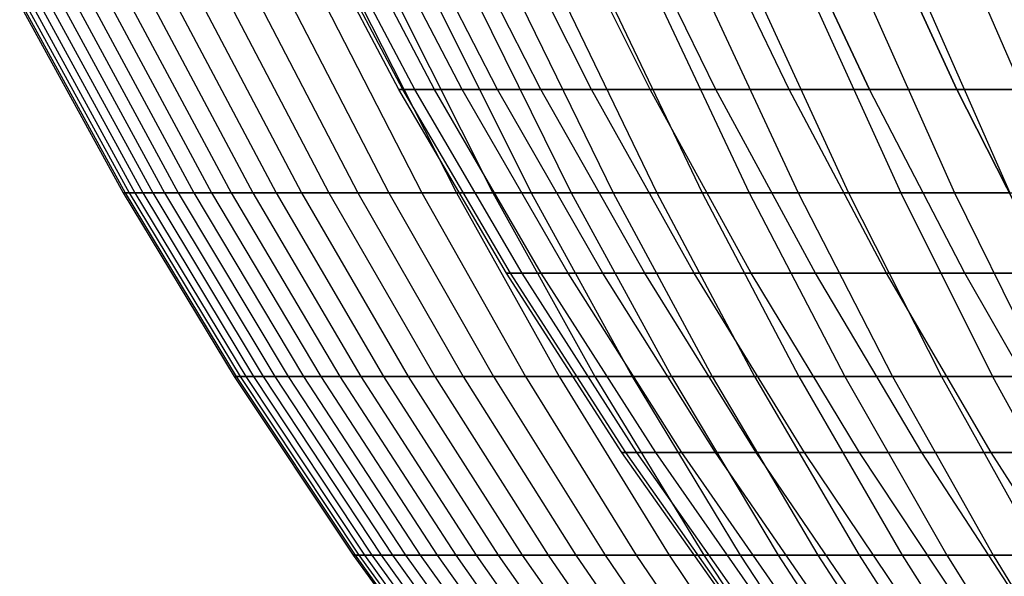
# Model space of a CAD drawing. Extents: x -125 to 125, y -143 to 0.
# Tile 2 of 241: x -53.17 to -41.65, y -117.36 to -110.85. Entities that reach past the tile are written whole.
import ezdxf

# ---------------------------------------------------------------- set-up
doc = ezdxf.new("R2010")
doc.units = 0
doc.header["$LTSCALE"] = 25.4
doc.layers.get('0').update_dxf_attribs({"linetype": 'CONTINUOUS'})

# ---------------------------------------------------------------- blocks, each defined once
blk = doc.blocks.new('NL2500026672_STL')
at = {"color": 0}
for p, q in [((-48.733, -111.663), (-49.901, -109.458)), ((-48.733, -111.663), (-49.901, -109.458)), ((-48.687, -111.663, 2.126), (-49.853, -109.458, 2.177)), ((-48.687, -111.663, 2.126), (-49.853, -109.458, 2.177)), ((-48.687, -111.663, -2.126), (-49.853, -109.458, -2.177)), ((-48.687, -111.663, -2.126), (-49.853, -109.458, -2.177)), ((-48.548, -111.663, 4.247), (-49.711, -109.458, 4.349)), ((-48.548, -111.663, 4.247), (-49.711, -109.458, 4.349)), ((-48.548, -111.663, -4.247), (-49.711, -109.458, -4.349)), ((-48.548, -111.663, -4.247), (-49.711, -109.458, -4.349)), ((-48.316, -111.663, 6.361), (-49.474, -109.458, 6.513)), ((-48.316, -111.663, 6.361), (-49.474, -109.458, 6.513)), ((-48.316, -111.663, -6.361), (-49.474, -109.458, -6.513)), ((-48.316, -111.663, -6.361), (-49.474, -109.458, -6.513)), ((-47.993, -111.663, 8.462), (-49.143, -109.458, 8.665)), ((-47.993, -111.663, 8.462), (-49.143, -109.458, 8.665)), ((-47.993, -111.663, -8.462), (-49.143, -109.458, -8.665)), ((-47.993, -111.663, -8.462), (-49.143, -109.458, -8.665)), ((-47.578, -111.663, 10.548), (-48.718, -109.458, 10.801)), ((-47.578, -111.663, 10.548), (-48.718, -109.458, 10.801)), ((-47.578, -111.663, -10.548), (-48.718, -109.458, -10.801)), ((-47.578, -111.663, -10.548), (-48.718, -109.458, -10.801)), ((-47.072, -111.663, 12.613), (-48.201, -109.458, 12.915)), ((-47.072, -111.663, 12.613), (-48.201, -109.458, 12.915)), ((-47.072, -111.663, -12.613), (-48.201, -109.458, -12.915)), ((-47.072, -111.663, -12.613), (-48.201, -109.458, -12.915)), ((-46.478, -111.663, 14.654), (-47.591, -109.458, 15.006)), ((-46.478, -111.663, 14.654), (-47.591, -109.458, 15.006)), ((-46.478, -111.663, -14.654), (-47.591, -109.458, -15.006)), ((-46.478, -111.663, -14.654), (-47.591, -109.458, -15.006)), ((-45.794, -111.663, 16.668), (-46.892, -109.458, 17.067)), ((-45.794, -111.663, 16.668), (-46.892, -109.458, 17.067)), ((-45.794, -111.663, -16.668), (-46.892, -109.458, -17.067)), ((-45.794, -111.663, -16.668), (-46.892, -109.458, -17.067)), ((-45.023, -111.663, 18.649), (-46.102, -109.458, 19.096)), ((-45.023, -111.663, 18.649), (-46.102, -109.458, 19.096)), ((-45.023, -111.663, -18.649), (-46.102, -109.458, -19.096)), ((-45.023, -111.663, -18.649), (-46.102, -109.458, -19.096)), ((-44.167, -111.663, 20.595), (-45.226, -109.458, 21.089)), ((-44.167, -111.663, 20.595), (-45.226, -109.458, 21.089)), ((-44.167, -111.663, -20.595), (-45.226, -109.458, -21.089)), ((-44.167, -111.663, -20.595), (-45.226, -109.458, -21.089)), ((-44.263, -109.458, 23.042), (-43.227, -111.663, 22.502)), ((-43.227, -111.663, -22.502), (-44.263, -109.458, -23.042)), ((-43.227, -111.663, -22.502), (-44.263, -109.458, -23.042)), ((-44.263, -109.458, 23.042), (-43.227, -111.663, 22.502)), ((-42.204, -111.663, -24.367), (-43.216, -109.458, -24.95)), ((-42.204, -111.663, -24.367), (-43.216, -109.458, -24.95)), ((-43.216, -109.458, 24.95), (-42.204, -111.663, 24.367)), ((-43.216, -109.458, 24.95), (-42.204, -111.663, 24.367)), ((-53.172, -110.67, -0.561), (-51.961, -112.872, -0.548)), ((-53.172, -110.67, -0.561), (-51.961, -112.872, -0.548)), ((-53.148, -110.67, 1.681), (-51.938, -112.872, 1.643)), ((-53.148, -110.67, 1.681), (-51.938, -112.872, 1.643)), ((-53.101, -110.67, -2.802), (-51.892, -112.872, -2.738)), ((-53.101, -110.67, -2.802), (-51.892, -112.872, -2.738)), ((-53.03, -110.67, 3.921), (-51.823, -112.872, 3.831)), ((-53.03, -110.67, 3.921), (-51.823, -112.872, 3.831)), ((-52.936, -110.67, -5.038), (-51.73, -112.872, -4.923)), ((-52.936, -110.67, -5.038), (-51.73, -112.872, -4.923)), ((-52.818, -110.67, 6.153), (-51.615, -112.872, 6.013)), ((-52.818, -110.67, 6.153), (-51.615, -112.872, 6.013)), ((-52.676, -110.67, -7.265), (-51.477, -112.872, -7.099)), ((-52.676, -110.67, -7.265), (-51.477, -112.872, -7.099)), ((-52.511, -110.67, 8.374), (-51.316, -112.872, 8.183)), ((-52.511, -110.67, 8.374), (-51.316, -112.872, 8.183)), ((-52.323, -110.67, -9.479), (-51.132, -112.872, -9.263)), ((-52.323, -110.67, -9.479), (-51.132, -112.872, -9.263)), ((-52.112, -110.67, 10.58), (-50.925, -112.872, 10.339)), ((-52.112, -110.67, 10.58), (-50.925, -112.872, 10.339)), ((-51.877, -110.67, -11.676), (-50.696, -112.872, -11.41)), ((-51.877, -110.67, -11.676), (-50.696, -112.872, -11.41)), ((-51.619, -110.67, 12.767), (-50.444, -112.872, 12.477)), ((-51.619, -110.67, 12.767), (-50.444, -112.872, 12.477)), ((-51.339, -110.67, -13.853), (-50.17, -112.872, -13.537)), ((-51.339, -110.67, -13.853), (-50.17, -112.872, -13.537)), ((-51.035, -110.67, 14.932), (-49.873, -112.872, 14.592)), ((-51.035, -110.67, 14.932), (-49.873, -112.872, 14.592)), ((-50.709, -110.67, -16.005), (-49.555, -112.872, -15.64)), ((-50.709, -110.67, -16.005), (-49.555, -112.872, -15.64)), ((-50.36, -110.67, 17.07), (-49.214, -112.872, 16.682)), ((-50.36, -110.67, 17.07), (-49.214, -112.872, 16.682)), ((-49.989, -110.67, -18.128), (-48.851, -112.872, -17.716)), ((-49.989, -110.67, -18.128), (-48.851, -112.872, -17.716)), ((-49.596, -110.67, 19.178), (-48.467, -112.872, 18.742)), ((-49.596, -110.67, 19.178), (-48.467, -112.872, 18.742)), ((-49.181, -110.67, -20.22), (-48.061, -112.872, -19.759)), ((-49.181, -110.67, -20.22), (-48.061, -112.872, -19.759)), ((-48.743, -110.67, 21.252), (-47.634, -112.872, 20.768)), ((-48.743, -110.67, 21.252), (-47.634, -112.872, 20.768)), ((-48.284, -110.67, -22.275), (-47.185, -112.872, -21.768)), ((-48.284, -110.67, -22.275), (-47.185, -112.872, -21.768)), ((-47.804, -110.67, 23.288), (-46.716, -112.872, 22.758)), ((-47.804, -110.67, 23.288), (-46.716, -112.872, 22.758)), ((-47.302, -110.67, -24.291), (-46.226, -112.872, -23.738)), ((-47.302, -110.67, -24.291), (-46.226, -112.872, -23.738)), ((-46.78, -110.67, 25.282), (-45.715, -112.872, 24.707)), ((-46.78, -110.67, 25.282), (-45.715, -112.872, 24.707)), ((-46.236, -110.67, -26.263), (-45.184, -112.872, -25.665)), ((-46.236, -110.67, -26.263), (-45.184, -112.872, -25.665)), ((-45.672, -110.67, 27.232), (-44.633, -112.872, 26.612)), ((-45.672, -110.67, 27.232), (-44.633, -112.872, 26.612)), ((-45.088, -110.67, -28.189), (-44.062, -112.872, -27.547)), ((-45.088, -110.67, -28.189), (-44.062, -112.872, -27.547)), ((-44.484, -110.67, 29.133), (-43.471, -112.872, 28.47)), ((-44.484, -110.67, 29.133), (-43.471, -112.872, 28.47)), ((-43.86, -110.67, -30.065), (-42.861, -112.872, -29.38)), ((-43.86, -110.67, -30.065), (-42.861, -112.872, -29.38)), ((-43.216, -110.67, 30.983), (-42.232, -112.872, 30.277)), ((-43.216, -110.67, 30.983), (-42.232, -112.872, 30.277)), ((-42.553, -110.67, -31.887), (-41.585, -112.872, -31.161)), ((-42.553, -110.67, -31.887), (-41.585, -112.872, -31.161)), ((-41.872, -110.67, 32.777), (-40.918, -112.872, 32.031)), ((-41.872, -110.67, 32.777), (-40.918, -112.872, 32.031)), ((-48.687, -111.663, 2.126), (-48.733, -111.663)), ((-47.473, -113.816), (-48.733, -111.663)), ((-48.687, -111.663, 2.126), (-48.733, -111.663)), ((-48.733, -111.663), (-48.687, -111.663, -2.126)), ((-47.473, -113.816), (-48.733, -111.663)), ((-48.733, -111.663), (-48.687, -111.663, -2.126)), ((-48.548, -111.663, 4.247), (-48.687, -111.663, 2.126)), ((-47.428, -113.816, 2.071), (-48.687, -111.663, 2.126)), ((-48.548, -111.663, 4.247), (-48.687, -111.663, 2.126)), ((-47.428, -113.816, 2.071), (-48.687, -111.663, 2.126)), ((-47.428, -113.816, -2.071), (-48.687, -111.663, -2.126)), ((-48.687, -111.663, -2.126), (-48.548, -111.663, -4.247)), ((-47.428, -113.816, -2.071), (-48.687, -111.663, -2.126)), ((-48.687, -111.663, -2.126), (-48.548, -111.663, -4.247)), ((-48.316, -111.663, 6.361), (-48.548, -111.663, 4.247)), ((-47.292, -113.816, 4.138), (-48.548, -111.663, 4.247)), ((-48.316, -111.663, 6.361), (-48.548, -111.663, 4.247)), ((-47.292, -113.816, 4.138), (-48.548, -111.663, 4.247)), ((-47.292, -113.816, -4.138), (-48.548, -111.663, -4.247)), ((-48.548, -111.663, -4.247), (-48.316, -111.663, -6.361)), ((-47.292, -113.816, -4.138), (-48.548, -111.663, -4.247)), ((-48.548, -111.663, -4.247), (-48.316, -111.663, -6.361)), ((-47.993, -111.663, 8.462), (-48.316, -111.663, 6.361)), ((-47.067, -113.816, 6.196), (-48.316, -111.663, 6.361)), ((-47.993, -111.663, 8.462), (-48.316, -111.663, 6.361)), ((-47.067, -113.816, 6.196), (-48.316, -111.663, 6.361)), ((-47.067, -113.816, -6.196), (-48.316, -111.663, -6.361)), ((-48.316, -111.663, -6.361), (-47.993, -111.663, -8.462)), ((-47.067, -113.816, -6.196), (-48.316, -111.663, -6.361)), ((-48.316, -111.663, -6.361), (-47.993, -111.663, -8.462)), ((-47.578, -111.663, 10.548), (-47.993, -111.663, 8.462)), ((-46.752, -113.816, 8.244), (-47.993, -111.663, 8.462)), ((-47.578, -111.663, 10.548), (-47.993, -111.663, 8.462)), ((-46.752, -113.816, 8.244), (-47.993, -111.663, 8.462)), ((-46.752, -113.816, -8.244), (-47.993, -111.663, -8.462)), ((-47.993, -111.663, -8.462), (-47.578, -111.663, -10.548)), ((-46.752, -113.816, -8.244), (-47.993, -111.663, -8.462)), ((-47.993, -111.663, -8.462), (-47.578, -111.663, -10.548)), ((-47.072, -111.663, 12.613), (-47.578, -111.663, 10.548)), ((-46.348, -113.816, 10.275), (-47.578, -111.663, 10.548)), ((-47.072, -111.663, 12.613), (-47.578, -111.663, 10.548)), ((-46.348, -113.816, 10.275), (-47.578, -111.663, 10.548)), ((-46.348, -113.816, -10.275), (-47.578, -111.663, -10.548)), ((-47.578, -111.663, -10.548), (-47.072, -111.663, -12.613)), ((-46.348, -113.816, -10.275), (-47.578, -111.663, -10.548)), ((-47.578, -111.663, -10.548), (-47.072, -111.663, -12.613)), ((-46.478, -111.663, 14.654), (-47.072, -111.663, 12.613)), ((-45.855, -113.816, 12.287), (-47.072, -111.663, 12.613)), ((-46.478, -111.663, 14.654), (-47.072, -111.663, 12.613)), ((-45.855, -113.816, 12.287), (-47.072, -111.663, 12.613)), ((-45.855, -113.816, -12.287), (-47.072, -111.663, -12.613)), ((-47.072, -111.663, -12.613), (-46.478, -111.663, -14.654)), ((-45.855, -113.816, -12.287), (-47.072, -111.663, -12.613)), ((-47.072, -111.663, -12.613), (-46.478, -111.663, -14.654)), ((-45.794, -111.663, 16.668), (-46.478, -111.663, 14.654)), ((-45.276, -113.816, 14.275), (-46.478, -111.663, 14.654)), ((-45.794, -111.663, 16.668), (-46.478, -111.663, 14.654)), ((-45.276, -113.816, 14.275), (-46.478, -111.663, 14.654)), ((-45.276, -113.816, -14.275), (-46.478, -111.663, -14.654)), ((-46.478, -111.663, -14.654), (-45.794, -111.663, -16.668)), ((-45.276, -113.816, -14.275), (-46.478, -111.663, -14.654)), ((-46.478, -111.663, -14.654), (-45.794, -111.663, -16.668)), ((-45.023, -111.663, 18.649), (-45.794, -111.663, 16.668)), ((-44.61, -113.816, 16.237), (-45.794, -111.663, 16.668)), ((-45.023, -111.663, 18.649), (-45.794, -111.663, 16.668)), ((-44.61, -113.816, 16.237), (-45.794, -111.663, 16.668)), ((-44.61, -113.816, -16.237), (-45.794, -111.663, -16.668)), ((-45.794, -111.663, -16.668), (-45.023, -111.663, -18.649)), ((-44.61, -113.816, -16.237), (-45.794, -111.663, -16.668)), ((-45.794, -111.663, -16.668), (-45.023, -111.663, -18.649)), ((-44.167, -111.663, 20.595), (-45.023, -111.663, 18.649)), ((-43.859, -113.816, 18.167), (-45.023, -111.663, 18.649)), ((-44.167, -111.663, 20.595), (-45.023, -111.663, 18.649)), ((-43.859, -113.816, 18.167), (-45.023, -111.663, 18.649)), ((-43.859, -113.816, -18.167), (-45.023, -111.663, -18.649)), ((-45.023, -111.663, -18.649), (-44.167, -111.663, -20.595)), ((-43.859, -113.816, -18.167), (-45.023, -111.663, -18.649)), ((-45.023, -111.663, -18.649), (-44.167, -111.663, -20.595)), ((-43.227, -111.663, 22.502), (-44.167, -111.663, 20.595)), ((-43.025, -113.816, 20.063), (-44.167, -111.663, 20.595)), ((-43.227, -111.663, 22.502), (-44.167, -111.663, 20.595)), ((-43.025, -113.816, 20.063), (-44.167, -111.663, 20.595)), ((-43.025, -113.816, -20.063), (-44.167, -111.663, -20.595)), ((-44.167, -111.663, -20.595), (-43.227, -111.663, -22.502)), ((-43.025, -113.816, -20.063), (-44.167, -111.663, -20.595)), ((-44.167, -111.663, -20.595), (-43.227, -111.663, -22.502)), ((-42.109, -113.816, 21.921), (-43.227, -111.663, 22.502)), ((-42.204, -111.663, 24.367), (-43.227, -111.663, 22.502)), ((-42.109, -113.816, 21.921), (-43.227, -111.663, 22.502)), ((-42.109, -113.816, -21.921), (-43.227, -111.663, -22.502)), ((-43.227, -111.663, -22.502), (-42.204, -111.663, -24.367)), ((-42.109, -113.816, -21.921), (-43.227, -111.663, -22.502)), ((-43.227, -111.663, -22.502), (-42.204, -111.663, -24.367)), ((-42.204, -111.663, 24.367), (-43.227, -111.663, 22.502)), ((-42.204, -111.663, 24.367), (-41.113, -113.816, 23.736)), ((-41.113, -113.816, -23.736), (-42.204, -111.663, -24.367)), ((-42.204, -111.663, -24.367), (-41.101, -111.663, -26.184)), ((-41.113, -113.816, -23.736), (-42.204, -111.663, -24.367)), ((-42.204, -111.663, -24.367), (-41.101, -111.663, -26.184)), ((-41.101, -111.663, 26.184), (-42.204, -111.663, 24.367)), ((-42.204, -111.663, 24.367), (-41.113, -113.816, 23.736)), ((-41.101, -111.663, 26.184), (-42.204, -111.663, 24.367)), ((-51.961, -112.872, -0.548), (-51.938, -112.872, 1.643)), ((-51.892, -112.872, -2.738), (-51.961, -112.872, -0.548)), ((-51.961, -112.872, -0.548), (-51.938, -112.872, 1.643)), ((-51.961, -112.872, -0.548), (-50.66, -115.022, -0.534)), ((-51.892, -112.872, -2.738), (-51.961, -112.872, -0.548)), ((-51.961, -112.872, -0.548), (-50.66, -115.022, -0.534)), ((-51.938, -112.872, 1.643), (-51.823, -112.872, 3.831)), ((-51.938, -112.872, 1.643), (-51.823, -112.872, 3.831)), ((-51.938, -112.872, 1.643), (-50.637, -115.022, 1.602)), ((-51.938, -112.872, 1.643), (-50.637, -115.022, 1.602)), ((-51.73, -112.872, -4.923), (-51.892, -112.872, -2.738)), ((-51.892, -112.872, -2.738), (-50.592, -115.022, -2.669)), ((-51.73, -112.872, -4.923), (-51.892, -112.872, -2.738)), ((-51.892, -112.872, -2.738), (-50.592, -115.022, -2.669)), ((-51.823, -112.872, 3.831), (-51.615, -112.872, 6.013)), ((-51.823, -112.872, 3.831), (-51.615, -112.872, 6.013)), ((-51.823, -112.872, 3.831), (-50.525, -115.022, 3.735)), ((-51.823, -112.872, 3.831), (-50.525, -115.022, 3.735)), ((-51.477, -112.872, -7.099), (-51.73, -112.872, -4.923)), ((-51.73, -112.872, -4.923), (-50.435, -115.022, -4.8)), ((-51.477, -112.872, -7.099), (-51.73, -112.872, -4.923)), ((-51.73, -112.872, -4.923), (-50.435, -115.022, -4.8)), ((-51.615, -112.872, 6.013), (-51.316, -112.872, 8.183)), ((-51.615, -112.872, 6.013), (-51.316, -112.872, 8.183)), ((-51.615, -112.872, 6.013), (-50.322, -115.022, 5.862)), ((-51.615, -112.872, 6.013), (-50.322, -115.022, 5.862)), ((-51.132, -112.872, -9.263), (-51.477, -112.872, -7.099)), ((-51.477, -112.872, -7.099), (-50.187, -115.022, -6.922)), ((-51.132, -112.872, -9.263), (-51.477, -112.872, -7.099)), ((-51.477, -112.872, -7.099), (-50.187, -115.022, -6.922)), ((-51.316, -112.872, 8.183), (-50.925, -112.872, 10.339)), ((-51.316, -112.872, 8.183), (-50.925, -112.872, 10.339)), ((-51.316, -112.872, 8.183), (-50.03, -115.022, 7.978)), ((-51.316, -112.872, 8.183), (-50.03, -115.022, 7.978)), ((-50.696, -112.872, -11.41), (-51.132, -112.872, -9.263)), ((-51.132, -112.872, -9.263), (-49.851, -115.022, -9.031)), ((-50.696, -112.872, -11.41), (-51.132, -112.872, -9.263)), ((-51.132, -112.872, -9.263), (-49.851, -115.022, -9.031)), ((-50.925, -112.872, 10.339), (-50.444, -112.872, 12.477)), ((-50.925, -112.872, 10.339), (-50.444, -112.872, 12.477)), ((-50.925, -112.872, 10.339), (-49.649, -115.022, 10.08)), ((-50.925, -112.872, 10.339), (-49.649, -115.022, 10.08)), ((-50.17, -112.872, -13.537), (-50.696, -112.872, -11.41)), ((-50.696, -112.872, -11.41), (-49.426, -115.022, -11.125)), ((-50.17, -112.872, -13.537), (-50.696, -112.872, -11.41)), ((-50.696, -112.872, -11.41), (-49.426, -115.022, -11.125)), ((-50.444, -112.872, 12.477), (-49.873, -112.872, 14.592)), ((-50.444, -112.872, 12.477), (-49.873, -112.872, 14.592)), ((-50.444, -112.872, 12.477), (-49.18, -115.022, 12.164)), ((-50.444, -112.872, 12.477), (-49.18, -115.022, 12.164)), ((-49.555, -112.872, -15.64), (-50.17, -112.872, -13.537)), ((-50.17, -112.872, -13.537), (-48.913, -115.022, -13.198)), ((-49.555, -112.872, -15.64), (-50.17, -112.872, -13.537)), ((-50.17, -112.872, -13.537), (-48.913, -115.022, -13.198)), ((-49.873, -112.872, 14.592), (-49.214, -112.872, 16.682)), ((-49.873, -112.872, 14.592), (-49.214, -112.872, 16.682)), ((-49.873, -112.872, 14.592), (-48.624, -115.022, 14.227)), ((-49.873, -112.872, 14.592), (-48.624, -115.022, 14.227)), ((-48.851, -112.872, -17.716), (-49.555, -112.872, -15.64)), ((-49.555, -112.872, -15.64), (-48.313, -115.022, -15.249)), ((-48.851, -112.872, -17.716), (-49.555, -112.872, -15.64)), ((-49.555, -112.872, -15.64), (-48.313, -115.022, -15.249)), ((-49.214, -112.872, 16.682), (-48.467, -112.872, 18.742)), ((-49.214, -112.872, 16.682), (-48.467, -112.872, 18.742)), ((-49.214, -112.872, 16.682), (-47.981, -115.022, 16.264)), ((-49.214, -112.872, 16.682), (-47.981, -115.022, 16.264)), ((-48.061, -112.872, -19.759), (-48.851, -112.872, -17.716)), ((-48.851, -112.872, -17.716), (-47.627, -115.022, -17.272)), ((-48.061, -112.872, -19.759), (-48.851, -112.872, -17.716)), ((-48.851, -112.872, -17.716), (-47.627, -115.022, -17.272)), ((-48.467, -112.872, 18.742), (-47.634, -112.872, 20.768)), ((-48.467, -112.872, 18.742), (-47.634, -112.872, 20.768)), ((-48.467, -112.872, 18.742), (-47.253, -115.022, 18.272)), ((-48.467, -112.872, 18.742), (-47.253, -115.022, 18.272)), ((-47.185, -112.872, -21.768), (-48.061, -112.872, -19.759)), ((-48.061, -112.872, -19.759), (-46.857, -115.022, -19.264)), ((-47.185, -112.872, -21.768), (-48.061, -112.872, -19.759)), ((-48.061, -112.872, -19.759), (-46.857, -115.022, -19.264)), ((-47.634, -112.872, 20.768), (-46.716, -112.872, 22.758)), ((-47.634, -112.872, 20.768), (-46.716, -112.872, 22.758)), ((-47.634, -112.872, 20.768), (-46.44, -115.022, 20.248)), ((-47.634, -112.872, 20.768), (-46.44, -115.022, 20.248)), ((-46.226, -112.872, -23.738), (-47.185, -112.872, -21.768)), ((-47.185, -112.872, -21.768), (-46.003, -115.022, -21.222)), ((-46.226, -112.872, -23.738), (-47.185, -112.872, -21.768)), ((-47.185, -112.872, -21.768), (-46.003, -115.022, -21.222)), ((-46.716, -112.872, 22.758), (-45.715, -112.872, 24.707)), ((-46.716, -112.872, 22.758), (-45.715, -112.872, 24.707)), ((-46.716, -112.872, 22.758), (-45.545, -115.022, 22.188)), ((-46.716, -112.872, 22.758), (-45.545, -115.022, 22.188)), ((-45.184, -112.872, -25.665), (-46.226, -112.872, -23.738)), ((-46.226, -112.872, -23.738), (-45.068, -115.022, -23.143)), ((-45.184, -112.872, -25.665), (-46.226, -112.872, -23.738)), ((-46.226, -112.872, -23.738), (-45.068, -115.022, -23.143)), ((-45.715, -112.872, 24.707), (-44.633, -112.872, 26.612)), ((-45.715, -112.872, 24.707), (-44.633, -112.872, 26.612)), ((-45.715, -112.872, 24.707), (-44.57, -115.022, 24.088)), ((-45.715, -112.872, 24.707), (-44.57, -115.022, 24.088)), ((-44.062, -112.872, -27.547), (-45.184, -112.872, -25.665)), ((-45.184, -112.872, -25.665), (-44.052, -115.022, -25.022)), ((-44.062, -112.872, -27.547), (-45.184, -112.872, -25.665)), ((-45.184, -112.872, -25.665), (-44.052, -115.022, -25.022)), ((-44.633, -112.872, 26.612), (-43.471, -112.872, 28.47)), ((-44.633, -112.872, 26.612), (-43.471, -112.872, 28.47)), ((-44.633, -112.872, 26.612), (-43.515, -115.022, 25.945)), ((-44.633, -112.872, 26.612), (-43.515, -115.022, 25.945)), ((-42.861, -112.872, -29.38), (-44.062, -112.872, -27.547)), ((-44.062, -112.872, -27.547), (-42.958, -115.022, -26.857)), ((-42.861, -112.872, -29.38), (-44.062, -112.872, -27.547)), ((-44.062, -112.872, -27.547), (-42.958, -115.022, -26.857)), ((-43.471, -112.872, 28.47), (-42.232, -112.872, 30.277)), ((-43.471, -112.872, 28.47), (-42.232, -112.872, 30.277)), ((-43.471, -112.872, 28.47), (-42.382, -115.022, 27.757)), ((-43.471, -112.872, 28.47), (-42.382, -115.022, 27.757)), ((-41.585, -112.872, -31.161), (-42.861, -112.872, -29.38)), ((-42.861, -112.872, -29.38), (-41.787, -115.022, -28.644)), ((-41.585, -112.872, -31.161), (-42.861, -112.872, -29.38)), ((-42.861, -112.872, -29.38), (-41.787, -115.022, -28.644)), ((-42.232, -112.872, 30.277), (-40.918, -112.872, 32.031)), ((-42.232, -112.872, 30.277), (-40.918, -112.872, 32.031)), ((-42.232, -112.872, 30.277), (-41.174, -115.022, 29.519)), ((-42.232, -112.872, 30.277), (-41.174, -115.022, 29.519)), ((-47.428, -113.816, 2.071), (-47.473, -113.816)), ((-46.123, -115.913), (-47.473, -113.816)), ((-47.428, -113.816, 2.071), (-47.473, -113.816)), ((-47.473, -113.816), (-47.428, -113.816, -2.071)), ((-46.123, -115.913), (-47.473, -113.816)), ((-47.473, -113.816), (-47.428, -113.816, -2.071)), ((-47.292, -113.816, 4.138), (-47.428, -113.816, 2.071)), ((-46.079, -115.913, 2.012), (-47.428, -113.816, 2.071)), ((-47.292, -113.816, 4.138), (-47.428, -113.816, 2.071)), ((-46.079, -115.913, 2.012), (-47.428, -113.816, 2.071)), ((-46.079, -115.913, -2.012), (-47.428, -113.816, -2.071)), ((-47.428, -113.816, -2.071), (-47.292, -113.816, -4.138)), ((-46.079, -115.913, -2.012), (-47.428, -113.816, -2.071)), ((-47.428, -113.816, -2.071), (-47.292, -113.816, -4.138)), ((-47.067, -113.816, 6.196), (-47.292, -113.816, 4.138)), ((-45.947, -115.913, 4.02), (-47.292, -113.816, 4.138)), ((-47.067, -113.816, 6.196), (-47.292, -113.816, 4.138)), ((-45.947, -115.913, 4.02), (-47.292, -113.816, 4.138)), ((-45.947, -115.913, -4.02), (-47.292, -113.816, -4.138)), ((-47.292, -113.816, -4.138), (-47.067, -113.816, -6.196)), ((-45.947, -115.913, -4.02), (-47.292, -113.816, -4.138)), ((-47.292, -113.816, -4.138), (-47.067, -113.816, -6.196)), ((-46.752, -113.816, 8.244), (-47.067, -113.816, 6.196)), ((-45.728, -115.913, 6.02), (-47.067, -113.816, 6.196)), ((-46.752, -113.816, 8.244), (-47.067, -113.816, 6.196)), ((-45.728, -115.913, 6.02), (-47.067, -113.816, 6.196)), ((-45.728, -115.913, -6.02), (-47.067, -113.816, -6.196)), ((-47.067, -113.816, -6.196), (-46.752, -113.816, -8.244)), ((-45.728, -115.913, -6.02), (-47.067, -113.816, -6.196)), ((-47.067, -113.816, -6.196), (-46.752, -113.816, -8.244)), ((-46.348, -113.816, 10.275), (-46.752, -113.816, 8.244)), ((-45.422, -115.913, 8.009), (-46.752, -113.816, 8.244)), ((-46.348, -113.816, 10.275), (-46.752, -113.816, 8.244)), ((-45.422, -115.913, 8.009), (-46.752, -113.816, 8.244)), ((-45.422, -115.913, -8.009), (-46.752, -113.816, -8.244)), ((-46.752, -113.816, -8.244), (-46.348, -113.816, -10.275)), ((-45.422, -115.913, -8.009), (-46.752, -113.816, -8.244)), ((-46.752, -113.816, -8.244), (-46.348, -113.816, -10.275)), ((-45.855, -113.816, 12.287), (-46.348, -113.816, 10.275)), ((-45.03, -115.913, 9.983), (-46.348, -113.816, 10.275)), ((-45.855, -113.816, 12.287), (-46.348, -113.816, 10.275)), ((-45.03, -115.913, 9.983), (-46.348, -113.816, 10.275)), ((-45.03, -115.913, -9.983), (-46.348, -113.816, -10.275)), ((-46.348, -113.816, -10.275), (-45.855, -113.816, -12.287)), ((-45.03, -115.913, -9.983), (-46.348, -113.816, -10.275)), ((-46.348, -113.816, -10.275), (-45.855, -113.816, -12.287)), ((-45.276, -113.816, 14.275), (-45.855, -113.816, 12.287)), ((-44.551, -115.913, 11.937), (-45.855, -113.816, 12.287)), ((-45.276, -113.816, 14.275), (-45.855, -113.816, 12.287)), ((-44.551, -115.913, 11.937), (-45.855, -113.816, 12.287)), ((-44.551, -115.913, -11.937), (-45.855, -113.816, -12.287)), ((-45.855, -113.816, -12.287), (-45.276, -113.816, -14.275)), ((-44.551, -115.913, -11.937), (-45.855, -113.816, -12.287)), ((-45.855, -113.816, -12.287), (-45.276, -113.816, -14.275)), ((-44.61, -113.816, 16.237), (-45.276, -113.816, 14.275)), ((-43.988, -115.913, 13.869), (-45.276, -113.816, 14.275)), ((-44.61, -113.816, 16.237), (-45.276, -113.816, 14.275)), ((-43.988, -115.913, 13.869), (-45.276, -113.816, 14.275)), ((-43.988, -115.913, -13.869), (-45.276, -113.816, -14.275)), ((-45.276, -113.816, -14.275), (-44.61, -113.816, -16.237)), ((-43.988, -115.913, -13.869), (-45.276, -113.816, -14.275)), ((-45.276, -113.816, -14.275), (-44.61, -113.816, -16.237)), ((-43.859, -113.816, 18.167), (-44.61, -113.816, 16.237)), ((-43.341, -115.913, 15.775), (-44.61, -113.816, 16.237)), ((-43.859, -113.816, 18.167), (-44.61, -113.816, 16.237)), ((-43.341, -115.913, 15.775), (-44.61, -113.816, 16.237)), ((-43.341, -115.913, -15.775), (-44.61, -113.816, -16.237)), ((-44.61, -113.816, -16.237), (-43.859, -113.816, -18.167)), ((-43.341, -115.913, -15.775), (-44.61, -113.816, -16.237)), ((-44.61, -113.816, -16.237), (-43.859, -113.816, -18.167)), ((-43.025, -113.816, 20.063), (-43.859, -113.816, 18.167)), ((-42.612, -115.913, 17.65), (-43.859, -113.816, 18.167)), ((-43.025, -113.816, 20.063), (-43.859, -113.816, 18.167)), ((-42.612, -115.913, 17.65), (-43.859, -113.816, 18.167)), ((-42.612, -115.913, -17.65), (-43.859, -113.816, -18.167)), ((-43.859, -113.816, -18.167), (-43.025, -113.816, -20.063)), ((-42.612, -115.913, -17.65), (-43.859, -113.816, -18.167)), ((-43.859, -113.816, -18.167), (-43.025, -113.816, -20.063)), ((-42.109, -113.816, 21.921), (-43.025, -113.816, 20.063)), ((-41.802, -115.913, 19.492), (-43.025, -113.816, 20.063)), ((-42.109, -113.816, 21.921), (-43.025, -113.816, 20.063)), ((-41.802, -115.913, 19.492), (-43.025, -113.816, 20.063)), ((-41.802, -115.913, -19.492), (-43.025, -113.816, -20.063)), ((-43.025, -113.816, -20.063), (-42.109, -113.816, -21.921)), ((-41.802, -115.913, -19.492), (-43.025, -113.816, -20.063)), ((-43.025, -113.816, -20.063), (-42.109, -113.816, -21.921)), ((-41.113, -113.816, 23.736), (-42.109, -113.816, 21.921)), ((-40.912, -115.913, 21.297), (-42.109, -113.816, 21.921)), ((-41.113, -113.816, 23.736), (-42.109, -113.816, 21.921)), ((-40.912, -115.913, 21.297), (-42.109, -113.816, 21.921)), ((-40.912, -115.913, -21.297), (-42.109, -113.816, -21.921)), ((-42.109, -113.816, -21.921), (-41.113, -113.816, -23.736)), ((-40.912, -115.913, -21.297), (-42.109, -113.816, -21.921)), ((-42.109, -113.816, -21.921), (-41.113, -113.816, -23.736)), ((-50.66, -115.022, -0.534), (-50.637, -115.022, 1.602)), ((-50.592, -115.022, -2.669), (-50.66, -115.022, -0.534)), ((-50.66, -115.022, -0.534), (-50.637, -115.022, 1.602)), ((-50.66, -115.022, -0.534), (-49.269, -117.115, -0.519)), ((-50.592, -115.022, -2.669), (-50.66, -115.022, -0.534)), ((-50.66, -115.022, -0.534), (-49.269, -117.115, -0.519)), ((-50.637, -115.022, 1.602), (-50.525, -115.022, 3.735)), ((-50.637, -115.022, 1.602), (-50.525, -115.022, 3.735)), ((-50.637, -115.022, 1.602), (-49.247, -117.115, 1.558)), ((-50.637, -115.022, 1.602), (-49.247, -117.115, 1.558)), ((-50.435, -115.022, -4.8), (-50.592, -115.022, -2.669)), ((-50.592, -115.022, -2.669), (-49.203, -117.115, -2.596)), ((-50.435, -115.022, -4.8), (-50.592, -115.022, -2.669)), ((-50.592, -115.022, -2.669), (-49.203, -117.115, -2.596)), ((-50.525, -115.022, 3.735), (-50.322, -115.022, 5.862)), ((-50.525, -115.022, 3.735), (-50.322, -115.022, 5.862)), ((-50.525, -115.022, 3.735), (-49.138, -117.115, 3.633)), ((-50.525, -115.022, 3.735), (-49.138, -117.115, 3.633)), ((-50.187, -115.022, -6.922), (-50.435, -115.022, -4.8)), ((-50.435, -115.022, -4.8), (-49.05, -117.115, -4.668)), ((-50.187, -115.022, -6.922), (-50.435, -115.022, -4.8)), ((-50.435, -115.022, -4.8), (-49.05, -117.115, -4.668)), ((-50.322, -115.022, 5.862), (-50.03, -115.022, 7.978)), ((-50.322, -115.022, 5.862), (-50.03, -115.022, 7.978)), ((-50.322, -115.022, 5.862), (-48.941, -117.115, 5.701)), ((-50.322, -115.022, 5.862), (-48.941, -117.115, 5.701)), ((-49.851, -115.022, -9.031), (-50.187, -115.022, -6.922)), ((-50.187, -115.022, -6.922), (-48.81, -117.115, -6.732)), ((-49.851, -115.022, -9.031), (-50.187, -115.022, -6.922)), ((-50.187, -115.022, -6.922), (-48.81, -117.115, -6.732)), ((-50.03, -115.022, 7.978), (-49.649, -115.022, 10.08)), ((-50.03, -115.022, 7.978), (-49.649, -115.022, 10.08)), ((-50.03, -115.022, 7.978), (-48.657, -117.115, 7.759)), ((-50.03, -115.022, 7.978), (-48.657, -117.115, 7.759)), ((-49.426, -115.022, -11.125), (-49.851, -115.022, -9.031)), ((-49.851, -115.022, -9.031), (-48.483, -117.115, -8.783)), ((-49.426, -115.022, -11.125), (-49.851, -115.022, -9.031)), ((-49.851, -115.022, -9.031), (-48.483, -117.115, -8.783)), ((-49.649, -115.022, 10.08), (-49.18, -115.022, 12.164)), ((-49.649, -115.022, 10.08), (-49.18, -115.022, 12.164)), ((-49.649, -115.022, 10.08), (-48.287, -117.115, 9.803)), ((-49.649, -115.022, 10.08), (-48.287, -117.115, 9.803)), ((-48.913, -115.022, -13.198), (-49.426, -115.022, -11.125)), ((-49.426, -115.022, -11.125), (-48.069, -117.115, -10.819)), ((-48.913, -115.022, -13.198), (-49.426, -115.022, -11.125)), ((-49.426, -115.022, -11.125), (-48.069, -117.115, -10.819)), ((-49.18, -115.022, 12.164), (-48.624, -115.022, 14.227)), ((-49.18, -115.022, 12.164), (-48.624, -115.022, 14.227)), ((-49.18, -115.022, 12.164), (-47.83, -117.115, 11.83)), ((-49.18, -115.022, 12.164), (-47.83, -117.115, 11.83)), ((-48.313, -115.022, -15.249), (-48.913, -115.022, -13.198)), ((-48.913, -115.022, -13.198), (-47.57, -117.115, -12.836)), ((-48.313, -115.022, -15.249), (-48.913, -115.022, -13.198)), ((-48.913, -115.022, -13.198), (-47.57, -117.115, -12.836)), ((-48.624, -115.022, 14.227), (-47.981, -115.022, 16.264)), ((-48.624, -115.022, 14.227), (-47.981, -115.022, 16.264)), ((-48.624, -115.022, 14.227), (-47.289, -117.115, 13.836)), ((-48.624, -115.022, 14.227), (-47.289, -117.115, 13.836)), ((-47.627, -115.022, -17.272), (-48.313, -115.022, -15.249)), ((-48.313, -115.022, -15.249), (-46.987, -117.115, -14.83)), ((-47.627, -115.022, -17.272), (-48.313, -115.022, -15.249)), ((-48.313, -115.022, -15.249), (-46.987, -117.115, -14.83)), ((-47.981, -115.022, 16.264), (-47.253, -115.022, 18.272)), ((-47.981, -115.022, 16.264), (-47.253, -115.022, 18.272)), ((-47.981, -115.022, 16.264), (-46.664, -117.115, 15.817)), ((-47.981, -115.022, 16.264), (-46.664, -117.115, 15.817)), ((-46.857, -115.022, -19.264), (-47.627, -115.022, -17.272)), ((-47.627, -115.022, -17.272), (-46.32, -117.115, -16.798)), ((-46.857, -115.022, -19.264), (-47.627, -115.022, -17.272)), ((-47.627, -115.022, -17.272), (-46.32, -117.115, -16.798)), ((-47.253, -115.022, 18.272), (-46.44, -115.022, 20.248)), ((-47.253, -115.022, 18.272), (-46.44, -115.022, 20.248)), ((-47.253, -115.022, 18.272), (-45.956, -117.115, 17.771)), ((-47.253, -115.022, 18.272), (-45.956, -117.115, 17.771)), ((-46.003, -115.022, -21.222), (-46.857, -115.022, -19.264)), ((-46.857, -115.022, -19.264), (-45.571, -117.115, -18.735)), ((-46.003, -115.022, -21.222), (-46.857, -115.022, -19.264)), ((-46.857, -115.022, -19.264), (-45.571, -117.115, -18.735)), ((-46.44, -115.022, 20.248), (-45.545, -115.022, 22.188)), ((-46.44, -115.022, 20.248), (-45.545, -115.022, 22.188)), ((-46.44, -115.022, 20.248), (-45.166, -117.115, 19.692)), ((-46.44, -115.022, 20.248), (-45.166, -117.115, 19.692)), ((-45.068, -115.022, -23.143), (-46.003, -115.022, -21.222)), ((-46.003, -115.022, -21.222), (-44.74, -117.115, -20.64)), ((-45.068, -115.022, -23.143), (-46.003, -115.022, -21.222)), ((-46.003, -115.022, -21.222), (-44.74, -117.115, -20.64)), ((-45.545, -115.022, 22.188), (-44.57, -115.022, 24.088)), ((-45.545, -115.022, 22.188), (-44.57, -115.022, 24.088)), ((-45.545, -115.022, 22.188), (-44.295, -117.115, 21.579)), ((-45.545, -115.022, 22.188), (-44.295, -117.115, 21.579)), ((-44.052, -115.022, -25.022), (-45.068, -115.022, -23.143)), ((-45.068, -115.022, -23.143), (-43.83, -117.115, -22.508)), ((-44.052, -115.022, -25.022), (-45.068, -115.022, -23.143)), ((-45.068, -115.022, -23.143), (-43.83, -117.115, -22.508)), ((-44.57, -115.022, 24.088), (-43.515, -115.022, 25.945)), ((-44.57, -115.022, 24.088), (-43.515, -115.022, 25.945)), ((-44.57, -115.022, 24.088), (-43.346, -117.115, 23.427)), ((-44.57, -115.022, 24.088), (-43.346, -117.115, 23.427)), ((-42.958, -115.022, -26.857), (-44.052, -115.022, -25.022)), ((-44.052, -115.022, -25.022), (-42.843, -117.115, -24.335)), ((-42.958, -115.022, -26.857), (-44.052, -115.022, -25.022)), ((-44.052, -115.022, -25.022), (-42.843, -117.115, -24.335)), ((-43.515, -115.022, 25.945), (-42.382, -115.022, 27.757)), ((-43.515, -115.022, 25.945), (-42.382, -115.022, 27.757)), ((-43.515, -115.022, 25.945), (-42.32, -117.115, 25.233)), ((-43.515, -115.022, 25.945), (-42.32, -117.115, 25.233)), ((-41.787, -115.022, -28.644), (-42.958, -115.022, -26.857)), ((-42.958, -115.022, -26.857), (-41.779, -117.115, -26.12)), ((-41.787, -115.022, -28.644), (-42.958, -115.022, -26.857)), ((-42.958, -115.022, -26.857), (-41.779, -117.115, -26.12)), ((-42.382, -115.022, 27.757), (-41.174, -115.022, 29.519)), ((-42.382, -115.022, 27.757), (-41.174, -115.022, 29.519)), ((-42.382, -115.022, 27.757), (-41.219, -117.115, 26.995)), ((-42.382, -115.022, 27.757), (-41.219, -117.115, 26.995)), ((-40.543, -115.022, -30.38), (-41.787, -115.022, -28.644)), ((-41.787, -115.022, -28.644), (-40.64, -117.115, -27.858)), ((-40.543, -115.022, -30.38), (-41.787, -115.022, -28.644)), ((-41.787, -115.022, -28.644), (-40.64, -117.115, -27.858)), ((-46.079, -115.913, 2.012), (-46.123, -115.913)), ((-44.685, -117.952), (-46.123, -115.913)), ((-46.079, -115.913, 2.012), (-46.123, -115.913)), ((-46.123, -115.913), (-46.079, -115.913, -2.012)), ((-44.685, -117.952), (-46.123, -115.913)), ((-46.123, -115.913), (-46.079, -115.913, -2.012)), ((-45.947, -115.913, 4.02), (-46.079, -115.913, 2.012)), ((-44.643, -117.952, 1.949), (-46.079, -115.913, 2.012)), ((-45.947, -115.913, 4.02), (-46.079, -115.913, 2.012)), ((-44.643, -117.952, 1.949), (-46.079, -115.913, 2.012)), ((-44.643, -117.952, -1.949), (-46.079, -115.913, -2.012)), ((-46.079, -115.913, -2.012), (-45.947, -115.913, -4.02)), ((-44.643, -117.952, -1.949), (-46.079, -115.913, -2.012)), ((-46.079, -115.913, -2.012), (-45.947, -115.913, -4.02)), ((-45.728, -115.913, 6.02), (-45.947, -115.913, 4.02)), ((-44.515, -117.952, 3.895), (-45.947, -115.913, 4.02)), ((-45.728, -115.913, 6.02), (-45.947, -115.913, 4.02)), ((-44.515, -117.952, 3.895), (-45.947, -115.913, 4.02)), ((-44.515, -117.952, -3.895), (-45.947, -115.913, -4.02)), ((-45.947, -115.913, -4.02), (-45.728, -115.913, -6.02)), ((-44.515, -117.952, -3.895), (-45.947, -115.913, -4.02)), ((-45.947, -115.913, -4.02), (-45.728, -115.913, -6.02)), ((-45.422, -115.913, 8.009), (-45.728, -115.913, 6.02)), ((-44.303, -117.952, 5.833), (-45.728, -115.913, 6.02)), ((-45.422, -115.913, 8.009), (-45.728, -115.913, 6.02)), ((-44.303, -117.952, 5.833), (-45.728, -115.913, 6.02)), ((-44.303, -117.952, -5.833), (-45.728, -115.913, -6.02)), ((-45.728, -115.913, -6.02), (-45.422, -115.913, -8.009)), ((-44.303, -117.952, -5.833), (-45.728, -115.913, -6.02)), ((-45.728, -115.913, -6.02), (-45.422, -115.913, -8.009)), ((-45.03, -115.913, 9.983), (-45.422, -115.913, 8.009)), ((-44.007, -117.952, 7.76), (-45.422, -115.913, 8.009)), ((-45.03, -115.913, 9.983), (-45.422, -115.913, 8.009)), ((-44.007, -117.952, 7.76), (-45.422, -115.913, 8.009)), ((-44.007, -117.952, -7.76), (-45.422, -115.913, -8.009)), ((-45.422, -115.913, -8.009), (-45.03, -115.913, -9.983)), ((-44.007, -117.952, -7.76), (-45.422, -115.913, -8.009)), ((-45.422, -115.913, -8.009), (-45.03, -115.913, -9.983)), ((-44.551, -115.913, 11.937), (-45.03, -115.913, 9.983)), ((-43.626, -117.952, 9.672), (-45.03, -115.913, 9.983)), ((-44.551, -115.913, 11.937), (-45.03, -115.913, 9.983)), ((-43.626, -117.952, 9.672), (-45.03, -115.913, 9.983)), ((-43.626, -117.952, -9.672), (-45.03, -115.913, -9.983)), ((-45.03, -115.913, -9.983), (-44.551, -115.913, -11.937)), ((-43.626, -117.952, -9.672), (-45.03, -115.913, -9.983)), ((-45.03, -115.913, -9.983), (-44.551, -115.913, -11.937)), ((-43.988, -115.913, 13.869), (-44.551, -115.913, 11.937)), ((-43.163, -117.952, 11.565), (-44.551, -115.913, 11.937)), ((-43.988, -115.913, 13.869), (-44.551, -115.913, 11.937)), ((-43.163, -117.952, 11.565), (-44.551, -115.913, 11.937)), ((-43.163, -117.952, -11.565), (-44.551, -115.913, -11.937)), ((-44.551, -115.913, -11.937), (-43.988, -115.913, -13.869)), ((-43.163, -117.952, -11.565), (-44.551, -115.913, -11.937)), ((-44.551, -115.913, -11.937), (-43.988, -115.913, -13.869)), ((-43.341, -115.913, 15.775), (-43.988, -115.913, 13.869)), ((-42.617, -117.952, 13.437), (-43.988, -115.913, 13.869)), ((-43.341, -115.913, 15.775), (-43.988, -115.913, 13.869)), ((-42.617, -117.952, 13.437), (-43.988, -115.913, 13.869)), ((-42.617, -117.952, -13.437), (-43.988, -115.913, -13.869)), ((-43.988, -115.913, -13.869), (-43.341, -115.913, -15.775)), ((-42.617, -117.952, -13.437), (-43.988, -115.913, -13.869)), ((-43.988, -115.913, -13.869), (-43.341, -115.913, -15.775)), ((-42.612, -115.913, 17.65), (-43.341, -115.913, 15.775)), ((-41.991, -117.952, 15.283), (-43.341, -115.913, 15.775)), ((-42.612, -115.913, 17.65), (-43.341, -115.913, 15.775)), ((-41.991, -117.952, 15.283), (-43.341, -115.913, 15.775)), ((-41.991, -117.952, -15.283), (-43.341, -115.913, -15.775)), ((-43.341, -115.913, -15.775), (-42.612, -115.913, -17.65)), ((-41.991, -117.952, -15.283), (-43.341, -115.913, -15.775)), ((-43.341, -115.913, -15.775), (-42.612, -115.913, -17.65)), ((-41.802, -115.913, 19.492), (-42.612, -115.913, 17.65)), ((-41.284, -117.952, 17.1), (-42.612, -115.913, 17.65)), ((-41.802, -115.913, 19.492), (-42.612, -115.913, 17.65)), ((-41.284, -117.952, 17.1), (-42.612, -115.913, 17.65)), ((-41.284, -117.952, -17.1), (-42.612, -115.913, -17.65)), ((-42.612, -115.913, -17.65), (-41.802, -115.913, -19.492)), ((-41.284, -117.952, -17.1), (-42.612, -115.913, -17.65)), ((-42.612, -115.913, -17.65), (-41.802, -115.913, -19.492)), ((-40.912, -115.913, 21.297), (-41.802, -115.913, 19.492)), ((-40.499, -117.952, 18.885), (-41.802, -115.913, 19.492)), ((-40.912, -115.913, 21.297), (-41.802, -115.913, 19.492)), ((-40.499, -117.952, 18.885), (-41.802, -115.913, 19.492)), ((-40.499, -117.952, -18.885), (-41.802, -115.913, -19.492)), ((-41.802, -115.913, -19.492), (-40.912, -115.913, -21.297)), ((-40.499, -117.952, -18.885), (-41.802, -115.913, -19.492)), ((-41.802, -115.913, -19.492), (-40.912, -115.913, -21.297)), ((-49.269, -117.115, -0.519), (-49.247, -117.115, 1.558)), ((-49.203, -117.115, -2.596), (-49.269, -117.115, -0.519)), ((-49.269, -117.115, -0.519), (-49.247, -117.115, 1.558)), ((-49.269, -117.115, -0.519), (-47.792, -119.149, -0.504)), ((-49.203, -117.115, -2.596), (-49.269, -117.115, -0.519)), ((-49.269, -117.115, -0.519), (-47.792, -119.149, -0.504)), ((-49.247, -117.115, 1.558), (-49.138, -117.115, 3.633)), ((-49.247, -117.115, 1.558), (-49.138, -117.115, 3.633)), ((-49.247, -117.115, 1.558), (-47.771, -119.149, 1.511)), ((-49.247, -117.115, 1.558), (-47.771, -119.149, 1.511)), ((-49.05, -117.115, -4.668), (-49.203, -117.115, -2.596)), ((-49.203, -117.115, -2.596), (-47.728, -119.149, -2.518)), ((-49.05, -117.115, -4.668), (-49.203, -117.115, -2.596)), ((-49.203, -117.115, -2.596), (-47.728, -119.149, -2.518)), ((-49.138, -117.115, 3.633), (-48.941, -117.115, 5.701)), ((-49.138, -117.115, 3.633), (-48.941, -117.115, 5.701)), ((-49.138, -117.115, 3.633), (-47.665, -119.149, 3.524)), ((-49.138, -117.115, 3.633), (-47.665, -119.149, 3.524)), ((-48.81, -117.115, -6.732), (-49.05, -117.115, -4.668)), ((-49.05, -117.115, -4.668), (-47.58, -119.149, -4.528)), ((-48.81, -117.115, -6.732), (-49.05, -117.115, -4.668)), ((-49.05, -117.115, -4.668), (-47.58, -119.149, -4.528)), ((-48.941, -117.115, 5.701), (-48.657, -117.115, 7.759)), ((-48.941, -117.115, 5.701), (-48.657, -117.115, 7.759)), ((-48.941, -117.115, 5.701), (-47.474, -119.149, 5.53)), ((-48.941, -117.115, 5.701), (-47.474, -119.149, 5.53)), ((-48.483, -117.115, -8.783), (-48.81, -117.115, -6.732)), ((-48.81, -117.115, -6.732), (-47.346, -119.149, -6.53)), ((-48.483, -117.115, -8.783), (-48.81, -117.115, -6.732)), ((-48.81, -117.115, -6.732), (-47.346, -119.149, -6.53)), ((-48.657, -117.115, 7.759), (-48.287, -117.115, 9.803)), ((-48.657, -117.115, 7.759), (-48.287, -117.115, 9.803)), ((-48.657, -117.115, 7.759), (-47.198, -119.149, 7.526)), ((-48.657, -117.115, 7.759), (-47.198, -119.149, 7.526)), ((-48.069, -117.115, -10.819), (-48.483, -117.115, -8.783)), ((-48.483, -117.115, -8.783), (-47.029, -119.149, -8.52)), ((-48.069, -117.115, -10.819), (-48.483, -117.115, -8.783)), ((-48.483, -117.115, -8.783), (-47.029, -119.149, -8.52)), ((-48.287, -117.115, 9.803), (-47.83, -117.115, 11.83)), ((-48.287, -117.115, 9.803), (-47.83, -117.115, 11.83)), ((-48.287, -117.115, 9.803), (-46.839, -119.149, 9.51)), ((-48.287, -117.115, 9.803), (-46.839, -119.149, 9.51)), ((-47.57, -117.115, -12.836), (-48.069, -117.115, -10.819)), ((-48.069, -117.115, -10.819), (-46.628, -119.149, -10.495)), ((-47.57, -117.115, -12.836), (-48.069, -117.115, -10.819)), ((-48.069, -117.115, -10.819), (-46.628, -119.149, -10.495)), ((-47.83, -117.115, 11.83), (-47.289, -117.115, 13.836)), ((-47.83, -117.115, 11.83), (-47.289, -117.115, 13.836)), ((-47.83, -117.115, 11.83), (-46.397, -119.149, 11.476)), ((-47.83, -117.115, 11.83), (-46.397, -119.149, 11.476)), ((-46.987, -117.115, -14.83), (-47.57, -117.115, -12.836)), ((-47.57, -117.115, -12.836), (-46.144, -119.149, -12.451)), ((-46.987, -117.115, -14.83), (-47.57, -117.115, -12.836)), ((-47.57, -117.115, -12.836), (-46.144, -119.149, -12.451)), ((-47.289, -117.115, 13.836), (-46.664, -117.115, 15.817)), ((-47.289, -117.115, 13.836), (-46.664, -117.115, 15.817)), ((-47.289, -117.115, 13.836), (-45.871, -119.149, 13.421)), ((-47.289, -117.115, 13.836), (-45.871, -119.149, 13.421)), ((-46.32, -117.115, -16.798), (-46.987, -117.115, -14.83)), ((-46.987, -117.115, -14.83), (-45.578, -119.149, -14.385)), ((-46.32, -117.115, -16.798), (-46.987, -117.115, -14.83)), ((-46.987, -117.115, -14.83), (-45.578, -119.149, -14.385)), ((-46.664, -117.115, 15.817), (-45.956, -117.115, 17.771)), ((-46.664, -117.115, 15.817), (-45.956, -117.115, 17.771)), ((-46.664, -117.115, 15.817), (-45.265, -119.149, 15.343)), ((-46.664, -117.115, 15.817), (-45.265, -119.149, 15.343)), ((-45.571, -117.115, -18.735), (-46.32, -117.115, -16.798)), ((-46.32, -117.115, -16.798), (-44.931, -119.149, -16.294)), ((-45.571, -117.115, -18.735), (-46.32, -117.115, -16.798)), ((-46.32, -117.115, -16.798), (-44.931, -119.149, -16.294)), ((-45.956, -117.115, 17.771), (-45.166, -117.115, 19.692)), ((-45.956, -117.115, 17.771), (-45.166, -117.115, 19.692)), ((-45.956, -117.115, 17.771), (-44.578, -119.149, 17.238)), ((-45.956, -117.115, 17.771), (-44.578, -119.149, 17.238)), ((-44.74, -117.115, -20.64), (-45.571, -117.115, -18.735)), ((-45.571, -117.115, -18.735), (-44.205, -119.149, -18.174)), ((-44.74, -117.115, -20.64), (-45.571, -117.115, -18.735)), ((-45.571, -117.115, -18.735), (-44.205, -119.149, -18.174)), ((-45.166, -117.115, 19.692), (-44.295, -117.115, 21.579)), ((-45.166, -117.115, 19.692), (-44.295, -117.115, 21.579)), ((-45.166, -117.115, 19.692), (-43.812, -119.149, 19.102)), ((-45.166, -117.115, 19.692), (-43.812, -119.149, 19.102)), ((-43.83, -117.115, -22.508), (-44.74, -117.115, -20.64)), ((-44.74, -117.115, -20.64), (-43.399, -119.149, -20.021)), ((-43.83, -117.115, -22.508), (-44.74, -117.115, -20.64)), ((-44.74, -117.115, -20.64), (-43.399, -119.149, -20.021)), ((-44.295, -117.115, 21.579), (-43.346, -117.115, 23.427)), ((-44.295, -117.115, 21.579), (-43.346, -117.115, 23.427)), ((-44.295, -117.115, 21.579), (-42.967, -119.149, 20.932)), ((-44.295, -117.115, 21.579), (-42.967, -119.149, 20.932)), ((-42.843, -117.115, -24.335), (-43.83, -117.115, -22.508)), ((-43.83, -117.115, -22.508), (-42.516, -119.149, -21.833)), ((-42.843, -117.115, -24.335), (-43.83, -117.115, -22.508)), ((-43.83, -117.115, -22.508), (-42.516, -119.149, -21.833)), ((-43.346, -117.115, 23.427), (-42.32, -117.115, 25.233)), ((-43.346, -117.115, 23.427), (-42.32, -117.115, 25.233)), ((-43.346, -117.115, 23.427), (-42.047, -119.149, 22.724)), ((-43.346, -117.115, 23.427), (-42.047, -119.149, 22.724)), ((-41.779, -117.115, -26.12), (-42.843, -117.115, -24.335)), ((-42.843, -117.115, -24.335), (-41.558, -119.149, -23.606)), ((-41.779, -117.115, -26.12), (-42.843, -117.115, -24.335)), ((-42.843, -117.115, -24.335), (-41.558, -119.149, -23.606)), ((-42.32, -117.115, 25.233), (-41.219, -117.115, 26.995)), ((-42.32, -117.115, 25.233), (-41.219, -117.115, 26.995)), ((-42.32, -117.115, 25.233), (-41.051, -119.149, 24.477)), ((-42.32, -117.115, 25.233), (-41.051, -119.149, 24.477)), ((-40.64, -117.115, -27.858), (-41.779, -117.115, -26.12)), ((-41.779, -117.115, -26.12), (-40.526, -119.149, -25.337)), ((-40.64, -117.115, -27.858), (-41.779, -117.115, -26.12)), ((-41.779, -117.115, -26.12), (-40.526, -119.149, -25.337))]:
    blk.add_line(p, q, dxfattribs=at)

msp = doc.modelspace()

# ---------------------------------------------------------------- block references
at = {"color": 253}
msp.add_blockref('NL2500026672_STL', (0, 0), dxfattribs=at)

doc.saveas('drawing.dxf')
